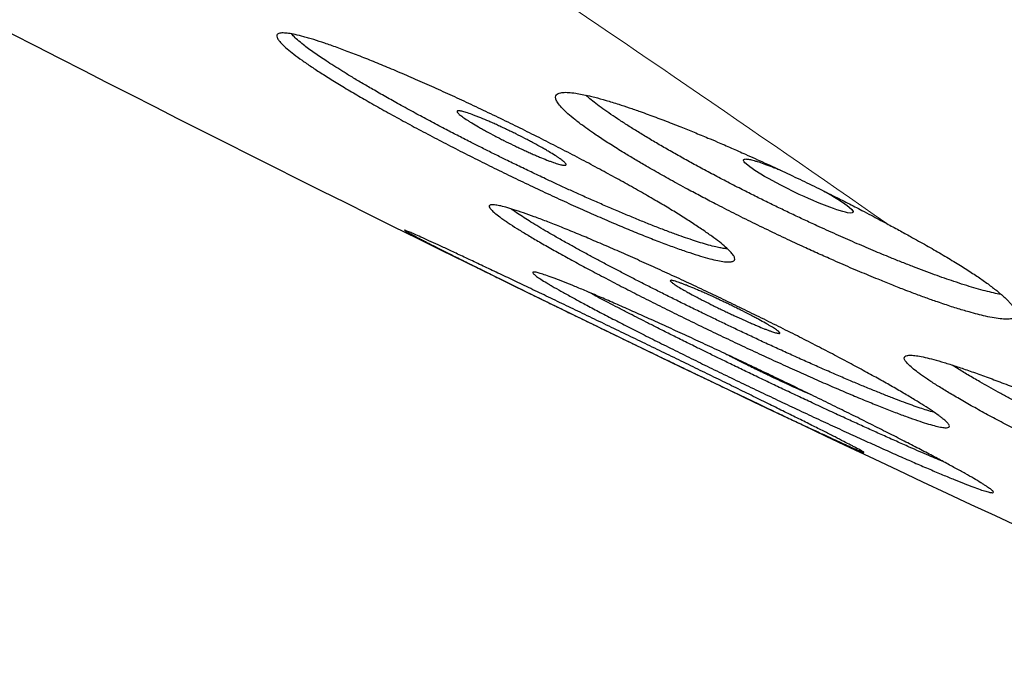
# Model space of a CAD drawing. Header units: millimetres. Extents: x 8 to 587, y 12 to 540.
# Tile 185 of 256: x 478.63 to 486.78, y 168.29 to 173.59. Entities that reach past the tile are written whole.
import ezdxf

# ---------------------------------------------------------------- set-up
doc = ezdxf.new("R2010")
doc.units = ezdxf.units.MM

msp = doc.modelspace()

# ---------------------------------------------------------------- linework, layer by layer
at = {"color": 7, "linetype": 'Continuous', "lineweight": 30, "flags": 128}
msp.add_lwpolyline([(485.2854, 172.1744), (485.3007, 172.1661), (485.3634, 172.1305), (485.3922, 172.1133), (485.4192, 172.0966), (485.464, 172.0668), (485.4827, 172.0532), (485.4988, 172.0406), (485.521, 172.0199), (485.5277, 172.0114), (485.5313, 172.0042), (485.5288, 171.9946), (485.5229, 171.9921), (485.5136, 171.9911), (485.4865, 171.9937), (485.4684, 171.9974), (485.4473, 172.0028), (485.3982, 172.0176), (485.3698, 172.0272), (485.3389, 172.0384), (485.2731, 172.0639), (485.2375, 172.0785), (485.2002, 172.0943), (485.1632, 172.1104), (485.1254, 172.1274), (485.0864, 172.1455), (485.047, 172.1642), (484.9716, 172.2013), (484.9343, 172.2204), (484.8975, 172.2397), (484.8306, 172.2763), (484.7992, 172.2943), (484.7693, 172.312), (484.7184, 172.3439), (484.6962, 172.3588), (484.6765, 172.3729), (484.6469, 172.3967), (484.6363, 172.4069), (484.6287, 172.4159), (484.624, 172.4247), (484.6239, 172.4314), (484.6239, 172.4314)], dxfattribs=at)
at = {"color": 7, "linetype": 'Continuous', "lineweight": 30}
msp.add_arc((583.1678, 376.6034), 228.4777, 238.652068, 245.747895, dxfattribs=at)
at = {"color": 252, "linetype": 'Continuous', "lineweight": 0}
msp.add_arc((354.8491, -15.949), 228.9967, 55.117887, 56.124106, dxfattribs=at)
for points, knots in [([(436.3633, 210.51), (436.3681, 210.517), (436.3789, 210.5324), (436.41, 210.5475), (436.4537, 210.557), (436.5097, 210.5588), (436.577, 210.5533), (436.6556, 210.5406), (436.7451, 210.5208), (436.8461, 210.494), (436.9555, 210.4608), (437.0726, 210.422), (437.1962, 210.3781), (437.3295, 210.3281), (437.4723, 210.2721), (437.6246, 210.2101), (437.7865, 210.142), (437.9634, 210.0655), (438.1566, 209.9799), (438.3671, 209.8843), (438.5888, 209.7817), (438.8216, 209.6719), (439.0654, 209.555), (439.3202, 209.4311), (439.5858, 209.3002), (439.8621, 209.1624), (440.149, 209.0178), (440.4448, 208.8672), (440.7489, 208.7108), (441.0611, 208.5489), (441.3832, 208.3807), (441.7068, 208.2103), (442.0309, 208.0386), (442.3546, 207.866), (442.6864, 207.6881), (443.0261, 207.505), (443.3736, 207.3167), (443.7288, 207.1233), (444.1037, 206.9182), (444.499, 206.7009), (444.9156, 206.4709), (445.341, 206.235), (445.7749, 205.9933), (446.2173, 205.7459), (446.6679, 205.4929), (447.1266, 205.2344), (447.5932, 204.9705), (448.0675, 204.7012), (448.5465, 204.4284), (449.0299, 204.1523), (449.5174, 203.8729), (450.0116, 203.5889), (450.4999, 203.3073), (450.9817, 203.0288), (451.4563, 202.7538), (451.9361, 202.4751), (452.421, 202.1927), (452.9107, 201.9068), (453.4052, 201.6175), (453.921, 201.3151), (454.4583, 200.9992), (455.0176, 200.6697), (455.5819, 200.3365), (456.1509, 199.9996), (456.7244, 199.6594), (457.3023, 199.3158), (457.8842, 198.969), (458.4701, 198.6192), (459.0596, 198.2664), (459.649, 197.9129), (460.238, 197.559), (460.8264, 197.2047), (461.4175, 196.8481), (461.9964, 196.4982), (462.5625, 196.1553), (463.1157, 195.8198), (463.6705, 195.4826), (464.2267, 195.144), (464.7841, 194.8041), (465.3426, 194.4629), (465.9207, 194.1091), (466.5182, 193.7428), (467.135, 193.3639), (467.7523, 192.9841), (468.3698, 192.6035), (468.9872, 192.2221), (469.6043, 191.8403), (470.2209, 191.458), (470.8368, 191.0755), (471.4518, 190.6929), (472.0618, 190.3125), (472.6669, 189.9347), (473.2667, 189.5594), (473.8646, 189.1846), (474.4458, 188.8196), (475.0102, 188.4646), (475.5577, 188.1195), (476.103, 187.7753), (476.6459, 187.432), (477.1861, 187.0897), (477.7236, 186.7486), (478.276, 186.3974), (478.8427, 186.0364), (479.4232, 185.6659), (479.9995, 185.2973), (480.5714, 184.9307), (481.1387, 184.5664), (481.7012, 184.2044), (482.2586, 183.8448), (482.8108, 183.4879), (483.3575, 183.1337), (483.8954, 182.7844), (484.4243, 182.4402), (484.9441, 182.101), (485.458, 181.765), (485.953, 181.4405), (486.4296, 181.1274), (486.8882, 180.8254), (487.341, 180.5264), (487.7878, 180.2307), (488.2287, 179.9382), (488.6633, 179.6491), (489.1059, 179.3539), (489.5556, 179.0532), (490.0113, 178.7474), (490.4589, 178.4462), (490.8982, 178.1496), (491.329, 177.8577), (491.7512, 177.5706), (492.1645, 177.2885), (492.5689, 177.0115), (492.9642, 176.7396), (493.348, 176.4745), (493.7202, 176.2163), (494.081, 175.965), (494.4325, 175.7189), (494.7661, 175.4843), (495.0824, 175.2607), (495.3821, 175.0478), (495.6735, 174.8397), (495.9563, 174.6365), (496.2306, 174.4384), (496.4962, 174.2453), (496.7617, 174.051), (497.0258, 173.8563), (497.2875, 173.6619), (497.5382, 173.4739), (497.778, 173.2923), (498.0067, 173.1173), (498.2243, 172.9489), (498.4307, 172.7872), (498.6257, 172.6323), (498.8094, 172.4841), (498.9806, 172.3436), (499.1396, 172.2108), (499.2864, 172.0854), (499.422, 171.9668), (499.5433, 171.8578), (499.6511, 171.7578), (499.7464, 171.6663), (499.832, 171.5807), (499.9078, 171.5011), (499.9737, 171.4274), (500.0299, 171.3598), (500.0778, 171.2961), (500.1162, 171.237), (500.1438, 171.1835), (500.1598, 171.1372), (500.1627, 171.0989), (500.1591, 171.0745), (500.1508, 171.0652), (500.1495, 171.0638)], [0, 0, 0, 0, 0.0050346, 0.0111946, 0.0173545, 0.0235144, 0.0296743, 0.0357242, 0.0417741, 0.0478241, 0.053874, 0.0594739, 0.0650739, 0.0706738, 0.0762737, 0.0818737, 0.0874736, 0.0930735, 0.0992335, 0.1053934, 0.1115533, 0.1177132, 0.1238731, 0.130033, 0.136193, 0.1423529, 0.1485128, 0.1546727, 0.1607226, 0.1667725, 0.1728225, 0.1788724, 0.1844723, 0.1900723, 0.1956722, 0.2012721, 0.2068721, 0.212472, 0.2180719, 0.2242319, 0.2303918, 0.2365517, 0.2427116, 0.2488715, 0.2550314, 0.2611914, 0.2673513, 0.2735112, 0.2796711, 0.285721, 0.2917709, 0.2978209, 0.3038708, 0.3094707, 0.3150707, 0.3206706, 0.3262705, 0.3318705, 0.3374704, 0.3430703, 0.3492303, 0.3553902, 0.3615501, 0.36771, 0.3738699, 0.3800298, 0.3861898, 0.3923497, 0.3985096, 0.4046695, 0.4107194, 0.4167693, 0.4228193, 0.4288692, 0.4344691, 0.4400691, 0.445669, 0.4512689, 0.4568689, 0.4624688, 0.4680687, 0.4742287, 0.4803886, 0.4865485, 0.4927084, 0.4988683, 0.5050282, 0.5111882, 0.5173481, 0.523508, 0.5296679, 0.5357178, 0.5417677, 0.5478177, 0.5538676, 0.5594675, 0.5650675, 0.5706674, 0.5762673, 0.5818673, 0.5874672, 0.5930671, 0.5992271, 0.605387, 0.6115469, 0.6177068, 0.6238667, 0.6300266, 0.6361866, 0.6423465, 0.6485064, 0.6546663, 0.6607162, 0.6667661, 0.6728161, 0.678866, 0.6844659, 0.6900659, 0.6956658, 0.7012657, 0.7068657, 0.7124656, 0.7180655, 0.7242255, 0.7303854, 0.7365453, 0.7427052, 0.7488651, 0.755025, 0.761185, 0.7673449, 0.7735048, 0.7796647, 0.7857146, 0.7917645, 0.7978145, 0.8038644, 0.8094643, 0.8150643, 0.8206642, 0.8262641, 0.8318641, 0.837464, 0.8430639, 0.8492239, 0.8553838, 0.8615437, 0.8677036, 0.8738635, 0.8800234, 0.8861834, 0.8923433, 0.8985032, 0.9046631, 0.910713, 0.9167629, 0.9228129, 0.9288628, 0.9344627, 0.9400627, 0.9456626, 0.9512625, 0.9568625, 0.9624624, 0.9680623, 0.9742223, 0.9803822, 0.9865421, 0.992702, 0.9988619, 1, 1, 1, 1]), ([(500.0708, 170.9363), (500.0717, 170.9372), (500.0822, 170.9474), (500.0847, 170.9777), (500.0768, 171.0285), (500.0478, 171.0927), (499.9997, 171.1688), (499.9321, 171.2569), (499.8451, 171.3568), (499.7389, 171.4685), (499.6134, 171.5919), (499.4689, 171.7267), (499.3055, 171.873), (499.1233, 172.0306), (498.9224, 172.1995), (498.7027, 172.3796), (498.466, 172.5696), (498.2128, 172.7692), (497.9434, 172.9781), (497.6567, 173.1974), (497.3506, 173.4284), (497.025, 173.6713), (496.6796, 173.9262), (496.3169, 174.1913), (495.937, 174.4664), (495.5402, 174.7514), (495.1267, 175.0461), (494.6971, 175.3501), (494.2518, 175.6631), (493.7909, 175.9851), (493.3145, 176.3159), (492.8228, 176.6554), (492.3192, 177.0014), (491.8043, 177.3534), (491.2787, 177.711), (490.7395, 178.0762), (490.1834, 178.4514), (489.6103, 178.8364), (489.0204, 179.2311), (488.4177, 179.6329), (487.8027, 180.0413), (487.1758, 180.4562), (486.5372, 180.8774), (485.888, 181.3042), (485.2285, 181.7363), (484.5591, 182.1736), (483.8797, 182.616), (483.1909, 183.0633), (482.4971, 183.5125), (481.7989, 183.9632), (481.097, 184.4152), (480.3875, 184.8708), (479.666, 185.3329), (478.9328, 185.8014), (478.188, 186.2759), (477.4372, 186.7531), (476.6807, 187.2327), (475.9191, 187.7144), (475.1527, 188.1979), (474.3826, 188.6825), (473.6093, 189.168), (472.8333, 189.654), (472.0545, 190.1406), (471.2733, 190.6276), (470.4949, 191.1116), (469.7198, 191.5925), (468.9485, 192.07), (468.1767, 192.5466), (467.3996, 193.0254), (466.6178, 193.506), (465.8317, 193.988), (465.047, 194.4681), (464.2642, 194.9458), (463.4838, 195.4209), (462.7062, 195.8931), (461.9326, 196.3618), (461.1633, 196.8267), (460.3988, 197.2875), (459.6391, 197.7442), (458.8845, 198.1967), (458.14, 198.642), (457.4059, 199.0798), (456.6826, 199.5101), (455.966, 199.9351), (455.2517, 200.3577), (454.5403, 200.7772), (453.8325, 201.1934), (453.1334, 201.6032), (452.4434, 202.0064), (451.7632, 202.4025), (451.0923, 202.7919), (450.6538, 203.0453), (450.4346, 203.172)], [0, 0, 0, 0, 0.001051, 0.012113, 0.023174, 0.034461, 0.045747, 0.057034, 0.068321, 0.079608, 0.090895, 0.102182, 0.113444, 0.124706, 0.135968, 0.147231, 0.158493, 0.169554, 0.180615, 0.191676, 0.202737, 0.214024, 0.225311, 0.236598, 0.247885, 0.259172, 0.270458, 0.281745, 0.293008, 0.30427, 0.315532, 0.326794, 0.338056, 0.349118, 0.360179, 0.37124, 0.382301, 0.393588, 0.404875, 0.416162, 0.427448, 0.438735, 0.450022, 0.461309, 0.472571, 0.483833, 0.495096, 0.506358, 0.51762, 0.528681, 0.539742, 0.550804, 0.561865, 0.573152, 0.584438, 0.595725, 0.607012, 0.618299, 0.629586, 0.640873, 0.652135, 0.663397, 0.674659, 0.685922, 0.697184, 0.708245, 0.719306, 0.730367, 0.741428, 0.752715, 0.764002, 0.775289, 0.786576, 0.797863, 0.809149, 0.820436, 0.831699, 0.842961, 0.854223, 0.865485, 0.876747, 0.887809, 0.89887, 0.909931, 0.920992, 0.932279, 0.943566, 0.954853, 0.966139, 0.977426, 0.988713, 1, 1, 1, 1])]:
    msp.add_open_spline(points, degree=3, knots=knots, dxfattribs=at)
at = {"color": 7, "linetype": 'Continuous', "lineweight": 30}
for points, knots in [([(500.0719, 170.9364), (500.0739, 170.9398), (500.0779, 170.9465), (500.0824, 170.9565), (500.0859, 170.9658), (500.0885, 170.9743), (500.0903, 170.9821), (500.0914, 170.989), (500.0922, 170.9953), (500.0926, 171.0007), (500.0928, 171.0053), (500.0928, 171.009), (500.0928, 171.0125), (500.0926, 171.017), (500.0922, 171.0231), (500.0914, 171.0308), (500.09, 171.0393), (500.0881, 171.0487), (500.0856, 171.0588), (500.0826, 171.0689), (500.0794, 171.0785), (500.0761, 171.0873), (500.0729, 171.0953), (500.0698, 171.1024), (500.067, 171.1089), (500.064, 171.1151), (500.0607, 171.1219), (500.0565, 171.1302), (500.0512, 171.1402), (500.0445, 171.1522), (500.0369, 171.1652), (500.0226, 171.1885), (500.0059, 171.2134), (499.9869, 171.2398), (499.9747, 171.2562), (499.9624, 171.2724), (499.9502, 171.2879), (499.9386, 171.3023), (499.9277, 171.3156), (499.9172, 171.3283), (499.9062, 171.3413), (499.8943, 171.3552), (499.8813, 171.3701), (499.8672, 171.386), (499.8435, 171.4125), (499.8087, 171.4503), (499.758, 171.5033), (499.7003, 171.5618), (499.6349, 171.6259), (499.5546, 171.7024), (499.4563, 171.7934), (499.3364, 171.9011), (499.2062, 172.0149), (499.0658, 172.1349), (498.9152, 172.261), (498.7575, 172.3907), (498.5934, 172.5235), (498.4237, 172.6589), (498.2451, 172.7997), (498.0577, 172.9457), (497.8603, 173.0979), (497.6528, 173.2563), (497.435, 173.421), (497.2083, 173.5909), (496.9728, 173.7661), (496.7285, 173.9464), (496.4755, 174.1318), (496.2051, 174.3286), (495.9165, 174.5374), (495.6086, 174.7586), (495.2906, 174.9858), (494.9627, 175.2187), (494.6248, 175.4573), (494.2771, 175.7016), (493.9198, 175.9515), (493.553, 176.2068), (493.1768, 176.4674), (492.7937, 176.7317), (492.4041, 176.9995), (492.0082, 177.2705), (491.6038, 177.5463), (491.2013, 177.8198), (490.8015, 178.0906), (490.4052, 178.3582), (490.0022, 178.6295), (489.5925, 178.9046), (489.1762, 179.1832), (488.7536, 179.4654), (488.3104, 179.7605), (487.8461, 180.0688), (487.36, 180.3907), (486.8668, 180.7164), (486.3667, 181.0458), (485.8599, 181.3788), (485.3466, 181.7152), (484.8269, 182.055), (484.3011, 182.3979), (483.7693, 182.7439), (483.235, 183.0908), (482.6985, 183.4383), (482.16, 183.7864), (481.6166, 184.1368), (481.082, 184.4809), (480.5568, 184.8183), (480.0415, 185.1486), (479.5225, 185.4807), (479.0002, 185.8144), (478.4745, 186.1495), (477.9457, 186.486), (477.3962, 186.8351), (476.8258, 187.1968), (476.2344, 187.571), (475.6401, 187.9464), (475.043, 188.3229), (474.4434, 188.7002), (473.8415, 189.0782), (473.2374, 189.4569), (472.6316, 189.836), (472.0241, 190.2154), (471.4188, 190.5927), (470.8159, 190.9679), (470.2158, 191.3406), (469.615, 191.7132), (469.0285, 192.0761), (468.4567, 192.4294), (467.8998, 192.7729), (467.3429, 193.1158), (466.7863, 193.458), (466.2301, 193.7993), (465.6746, 194.1397), (465.1013, 194.4903), (464.5106, 194.851), (463.9027, 195.2214), (463.2965, 195.5901), (462.6921, 195.957), (462.0897, 196.322), (461.4896, 196.6849), (460.8919, 197.0456), (460.297, 197.4039), (459.705, 197.7598), (459.1196, 198.1109), (458.541, 198.4573), (457.9693, 198.7988), (457.4013, 199.1375), (456.8511, 199.4648), (456.3186, 199.7809), (455.8036, 200.086), (455.2925, 200.3883), (454.7852, 200.6876), (454.2821, 200.9838), (453.7832, 201.2769), (453.2723, 201.5764), (452.7499, 201.8819), (452.2169, 202.1928), (451.6898, 202.4995), (451.1688, 202.8018), (450.6541, 203.0996), (450.1459, 203.3929), (449.6444, 203.6814), (449.1498, 203.9652), (448.6622, 204.244), (448.1846, 204.5162), (447.7172, 204.7818), (447.2598, 205.0408), (446.8099, 205.2947), (446.3786, 205.5373), (445.9653, 205.7688), (445.5697, 205.9897), (445.181, 206.2058), (444.7993, 206.4173), (444.4247, 206.624), (444.0574, 206.8258), (443.6855, 207.0292), (443.3099, 207.2336), (442.9318, 207.4384), (442.563, 207.6369), (442.2037, 207.8292), (441.854, 208.0152), (441.514, 208.1948), (441.1839, 208.3679), (440.8638, 208.5344), (440.5537, 208.6944), (440.2557, 208.8468), (439.9695, 208.9918), (439.6951, 209.1294), (439.4308, 209.2604), (439.1798, 209.3834), (438.9417, 209.4984), (438.7162, 209.6059), (438.5005, 209.707), (438.2946, 209.8019), (438.0987, 209.8905), (437.9162, 209.9711), (437.7465, 210.0442), (437.5892, 210.1102), (437.4408, 210.1705), (437.3014, 210.2251), (437.1928, 210.2658), (437.1104, 210.2955), (437.051, 210.3163), (436.9937, 210.3357), (436.9486, 210.3505), (436.9142, 210.3614), (436.8897, 210.369), (436.8653, 210.3764), (436.8411, 210.3836), (436.8173, 210.3905), (436.7944, 210.3969), (436.773, 210.4028), (436.7532, 210.408), (436.735, 210.4127), (436.7181, 210.4169), (436.7018, 210.4208), (436.6854, 210.4246), (436.6685, 210.4285), (436.6486, 210.4327), (436.6261, 210.4373), (436.6012, 210.4419), (436.5764, 210.446), (436.5543, 210.4492), (436.5348, 210.4516), (436.5183, 210.4534), (436.5032, 210.4547), (436.4907, 210.4555), (436.4805, 210.456), (436.4723, 210.4563), (436.4648, 210.4565), (436.4575, 210.4565), (436.4496, 210.4565), (436.441, 210.4563), (436.4316, 210.4559), (436.4217, 210.4552), (436.4113, 210.4542), (436.4012, 210.4529), (436.3918, 210.4514), (436.3833, 210.4497), (436.3758, 210.4479), (436.3691, 210.4461), (436.3638, 210.4445), (436.3596, 210.4431), (436.3564, 210.4419), (436.3531, 210.4407), (436.3492, 210.4391), (436.3446, 210.4371), (436.3393, 210.4346), (436.3334, 210.4315), (436.327, 210.4276), (436.3201, 210.423), (436.3129, 210.4174), (436.3055, 210.4107), (436.2981, 210.4029), (436.2906, 210.3938), (436.286, 210.3867), (436.2836, 210.3831)], [0, 0, 0, 0, 0.001226, 0.002412, 0.003501, 0.004492, 0.005386, 0.006181, 0.006879, 0.007534, 0.008071, 0.008495, 0.008908, 0.009352, 0.010217, 0.011178, 0.012234, 0.013386, 0.014629, 0.01584, 0.016946, 0.017947, 0.018844, 0.019636, 0.020312, 0.020978, 0.021716, 0.022527, 0.023663, 0.024915, 0.02627, 0.027634, 0.031872, 0.033368, 0.034852, 0.036266, 0.037594, 0.038835, 0.039888, 0.040884, 0.041921, 0.04302, 0.044178, 0.045398, 0.046664, 0.050148, 0.053626, 0.057724, 0.061757, 0.065763, 0.071558, 0.077352, 0.083146, 0.08894, 0.094734, 0.100528, 0.105991, 0.111453, 0.116916, 0.122379, 0.127842, 0.133404, 0.138966, 0.144528, 0.15009, 0.155652, 0.161214, 0.166776, 0.172894, 0.179012, 0.18513, 0.191248, 0.197366, 0.203484, 0.209602, 0.21572, 0.221838, 0.227956, 0.233965, 0.239974, 0.245983, 0.251991, 0.257553, 0.263115, 0.268677, 0.274239, 0.2798, 0.285362, 0.290924, 0.297042, 0.30316, 0.309278, 0.315396, 0.321514, 0.327632, 0.33375, 0.339868, 0.345986, 0.352103, 0.358112, 0.364121, 0.37013, 0.376138, 0.3817, 0.387262, 0.392824, 0.398385, 0.403947, 0.409509, 0.415071, 0.421188, 0.427306, 0.433424, 0.439542, 0.44566, 0.451778, 0.457896, 0.464014, 0.470132, 0.47625, 0.482258, 0.488267, 0.494276, 0.500284, 0.505846, 0.511408, 0.51697, 0.522531, 0.528093, 0.533655, 0.539217, 0.545335, 0.551452, 0.55757, 0.563688, 0.569806, 0.575924, 0.582042, 0.58816, 0.594278, 0.600396, 0.606404, 0.612413, 0.618422, 0.62443, 0.629992, 0.635554, 0.641116, 0.646678, 0.652239, 0.657801, 0.663363, 0.669481, 0.675599, 0.681717, 0.687835, 0.693953, 0.700071, 0.706189, 0.712307, 0.718424, 0.724542, 0.730551, 0.73656, 0.742569, 0.748577, 0.754139, 0.759701, 0.765263, 0.770825, 0.776387, 0.781948, 0.78751, 0.793628, 0.799746, 0.805865, 0.811983, 0.818101, 0.824219, 0.830337, 0.836455, 0.842573, 0.848691, 0.8547, 0.860709, 0.866718, 0.872727, 0.878521, 0.884315, 0.890109, 0.895902, 0.901696, 0.90749, 0.912953, 0.918416, 0.923879, 0.929342, 0.934806, 0.937531, 0.940257, 0.942983, 0.945725, 0.946984, 0.948263, 0.949562, 0.950881, 0.95222, 0.953541, 0.954791, 0.955969, 0.957076, 0.958111, 0.959109, 0.960161, 0.961275, 0.962449, 0.96416, 0.965947, 0.967791, 0.969691, 0.971081, 0.972487, 0.973793, 0.974971, 0.975808, 0.976566, 0.977245, 0.977905, 0.978664, 0.979512, 0.980449, 0.981475, 0.98259, 0.983749, 0.984836, 0.985825, 0.986738, 0.987576, 0.988339, 0.98878, 0.989191, 0.989596, 0.990086, 0.990668, 0.991344, 0.992113, 0.992975, 0.99393, 0.994979, 0.996099, 0.99731, 0.99861, 1, 1, 1, 1]), ([(480.8155, 173.4813), (480.8291, 173.4805), (480.8564, 173.4789), (480.9137, 173.4681), (480.9715, 173.4538), (481.0245, 173.4388), (481.0807, 173.4219), (481.1574, 173.397), (481.26, 173.361), (481.3737, 173.3187), (481.4966, 173.2707), (481.627, 173.2179), (481.7644, 173.1602), (481.8854, 173.108), (481.9859, 173.0637), (482.0868, 173.0187), (482.2147, 172.9607), (482.3717, 172.8878), (482.5056, 172.8243), (482.6143, 172.772), (482.7215, 172.7198), (482.8543, 172.6542), (482.9858, 172.588), (483.0907, 172.5344), (483.1697, 172.4936), (483.2479, 172.4528), (483.349, 172.3995), (483.4712, 172.3341), (483.6124, 172.2568), (483.7256, 172.1934), (483.813, 172.1435), (483.8963, 172.0953), (483.994, 172.0375), (484.102, 171.9715), (484.1843, 171.9193), (484.2453, 171.8794), (484.3014, 171.8417), (484.3638, 171.798), (484.427, 171.7506), (484.4784, 171.7082), (484.5166, 171.6718), (484.5415, 171.6417), (484.5533, 171.6179), (484.5519, 171.6002), (484.5369, 171.5892), (484.5089, 171.585), (484.4682, 171.5872), (484.4142, 171.5962), (484.3477, 171.6119), (484.2697, 171.6339), (484.1807, 171.6622), (484.0798, 171.697), (483.9687, 171.7378), (483.8489, 171.784), (483.7209, 171.8354), (483.6069, 171.8829), (483.5113, 171.9235), (483.4148, 171.9652), (483.2916, 172.0195), (483.1388, 172.0884), (483.0074, 172.1491), (482.8999, 172.1996), (482.7933, 172.2502), (482.6603, 172.3142), (482.5275, 172.3795), (482.4208, 172.4327), (482.3401, 172.4733), (482.2598, 172.5142), (482.1555, 172.5678), (482.0284, 172.6342), (481.88, 172.7132), (481.7597, 172.7787), (481.6658, 172.8307), (481.5759, 172.8811), (481.4692, 172.942), (481.3494, 173.0124), (481.2563, 173.0688), (481.1862, 173.1124), (481.1208, 173.1538), (481.0465, 173.2025), (480.9684, 173.2564), (480.9013, 173.3058), (480.847, 173.3494), (480.8059, 173.387), (480.7777, 173.4186), (480.7624, 173.4443), (480.7609, 173.4611), (480.7677, 173.4714), (480.7784, 173.4773), (480.7937, 173.4809), (480.8082, 173.4812), (480.8155, 173.4813)], [0, 0, 0, 0, 0.013215, 0.026523, 0.040121, 0.046972, 0.053823, 0.067038, 0.080345, 0.093938, 0.107631, 0.120896, 0.134253, 0.147898, 0.154773, 0.161647, 0.174946, 0.188337, 0.202019, 0.208913, 0.215806, 0.229088, 0.242463, 0.249299, 0.256134, 0.263021, 0.269908, 0.28313, 0.296445, 0.310053, 0.316909, 0.323766, 0.336912, 0.350151, 0.36368, 0.370496, 0.377313, 0.3904, 0.403579, 0.417046, 0.430611, 0.443683, 0.456846, 0.470293, 0.483839, 0.496944, 0.51014, 0.523619, 0.537197, 0.55037, 0.563634, 0.577183, 0.590831, 0.604078, 0.617416, 0.631042, 0.637906, 0.64477, 0.658063, 0.671449, 0.685126, 0.692016, 0.698906, 0.712198, 0.725584, 0.732424, 0.739265, 0.746156, 0.753048, 0.766292, 0.779629, 0.793259, 0.800126, 0.806994, 0.820163, 0.833425, 0.846979, 0.853807, 0.860636, 0.873739, 0.886933, 0.900415, 0.913997, 0.927069, 0.940231, 0.953679, 0.967226, 0.975365, 0.983525, 0.991751, 1, 1, 1, 1]), ([(484.4914, 171.6947), (484.4882, 171.6949), (484.4758, 171.6955), (484.4484, 171.6997), (484.4059, 171.708), (484.3524, 171.7212), (484.2889, 171.7392), (484.2198, 171.7608), (484.1479, 171.7849), (484.0675, 171.8134), (483.9782, 171.8464), (483.8808, 171.8841), (483.7807, 171.9241), (483.681, 171.965), (483.5778, 172.0085), (483.474, 172.0531), (483.368, 172.0996), (483.2668, 172.1449), (483.1686, 172.1894), (483.0767, 172.2318), (482.9761, 172.2787), (482.8696, 172.3291), (482.7548, 172.3843), (482.6475, 172.4365), (482.5455, 172.4869), (482.4516, 172.5339), (482.3546, 172.583), (482.2548, 172.6341), (482.1431, 172.6921), (482.0264, 172.7537), (481.901, 172.821), (481.7796, 172.8876), (481.6629, 172.9528), (481.5588, 173.0124), (481.463, 173.0684), (481.3772, 173.1197), (481.3005, 173.1668), (481.2324, 173.2097), (481.1726, 173.2485), (481.1191, 173.2842), (481.0699, 173.3183), (481.0239, 173.3514), (480.9762, 173.3877), (480.9323, 173.4242), (480.9, 173.4541), (480.8889, 173.4681), (480.8853, 173.4727)], [0, 0, 0, 0, 0.0074973, 0.0289081, 0.0503915, 0.0768011, 0.1033466, 0.1275206, 0.1517982, 0.1746086, 0.2011692, 0.2278667, 0.2521796, 0.276597, 0.2995393, 0.3235226, 0.3459366, 0.3684323, 0.3877608, 0.4071417, 0.4250004, 0.449001, 0.4714318, 0.4939451, 0.5132896, 0.5326871, 0.5505618, 0.5721991, 0.5939109, 0.6200455, 0.6463124, 0.6757444, 0.7022096, 0.7288132, 0.7530436, 0.7773806, 0.8002499, 0.8212978, 0.8424156, 0.8617358, 0.8811102, 0.9025584, 0.9240807, 0.9546001, 0.9853343, 1, 1, 1, 1]), ([(486.8838, 171.1466), (486.8829, 171.1433), (486.88, 171.1333), (486.8656, 171.1213), (486.8355, 171.1129), (486.7988, 171.1115), (486.7543, 171.1144), (486.7022, 171.1214), (486.6339, 171.135), (486.5629, 171.1521), (486.4998, 171.1692), (486.4243, 171.1913), (486.3342, 171.2196), (486.2265, 171.256), (486.1213, 171.2935), (486.0322, 171.3265), (485.9406, 171.3615), (485.8468, 171.3983), (485.7257, 171.4471), (485.6123, 171.4942), (485.5084, 171.5385), (485.4288, 171.5729), (485.3362, 171.6136), (485.2301, 171.6611), (485.0968, 171.7219), (484.975, 171.7788), (484.866, 171.8307), (484.7836, 171.8704), (484.6761, 171.923), (484.5439, 171.9888), (484.4016, 172.0615), (484.2741, 172.128), (484.1738, 172.1815), (484.0651, 172.2404), (483.9493, 172.3046), (483.8289, 172.3733), (483.7245, 172.4347), (483.6448, 172.4828), (483.5607, 172.5347), (483.4742, 172.5899), (483.3889, 172.6471), (483.3189, 172.6963), (483.2683, 172.7338), (483.2178, 172.7731), (483.1697, 172.8134), (483.1244, 172.8565), (483.0918, 172.8943), (483.0725, 172.9261), (483.0666, 172.9516), (483.0732, 172.9693), (483.0889, 172.9807), (483.1083, 172.9867), (483.1362, 172.9902), (483.1751, 172.99), (483.2293, 172.9839), (483.2879, 172.9735), (483.3412, 172.9618), (483.4062, 172.9456), (483.4852, 172.9238), (483.5816, 172.8942), (483.6772, 172.8628), (483.759, 172.8344), (483.8545, 172.8001), (483.9653, 172.7588), (484.0937, 172.7087), (484.216, 172.6594), (484.3175, 172.6173), (484.4202, 172.5739), (484.5237, 172.5293), (484.6549, 172.4715), (484.7756, 172.417), (484.8844, 172.3668), (484.967, 172.3283), (485.0754, 172.277), (485.2096, 172.2122), (485.3555, 172.1401), (485.4872, 172.0735), (485.5917, 172.0196), (485.6999, 171.963), (485.7675, 171.9267), (485.81, 171.9039)], [0, 0, 0, 0, 0.0080218, 0.0241316, 0.0404722, 0.0570487, 0.0653768, 0.0815504, 0.0978364, 0.1102129, 0.1226392, 0.1309966, 0.1472648, 0.1636458, 0.1760948, 0.1885939, 0.1970006, 0.209221, 0.2214889, 0.2380704, 0.2464755, 0.254896, 0.2633476, 0.2755658, 0.2878318, 0.3044128, 0.3128189, 0.3212407, 0.3296939, 0.3459551, 0.3623313, 0.3747809, 0.3872823, 0.3956927, 0.4118228, 0.428067, 0.4404162, 0.4528165, 0.4611587, 0.4771715, 0.4932971, 0.5055547, 0.5178626, 0.526142, 0.5421023, 0.5581741, 0.5744767, 0.5908977, 0.6068918, 0.6229967, 0.6352355, 0.6475233, 0.6557876, 0.6718864, 0.6880966, 0.7004148, 0.7127822, 0.7210996, 0.7373299, 0.7536726, 0.7660921, 0.7785614, 0.7869478, 0.8032795, 0.819725, 0.8322241, 0.844774, 0.8532154, 0.8654417, 0.8777158, 0.894307, 0.902718, 0.9111445, 0.9196025, 0.9358983, 0.9523093, 0.9647853, 0.977313, 0.9857411, 1, 1, 1, 1]), ([(486.7576, 171.3172), (486.7515, 171.3182), (486.7274, 171.3221), (486.6778, 171.3331), (486.6087, 171.3504), (486.5332, 171.3716), (486.4521, 171.3963), (486.3701, 171.423), (486.2877, 171.4512), (486.2062, 171.4803), (486.1209, 171.5117), (486.0318, 171.5456), (485.9391, 171.5819), (485.8282, 171.6265), (485.6976, 171.6805), (485.5464, 171.7452), (485.3906, 171.8138), (485.2502, 171.8774), (485.127, 171.9345), (485.022, 171.984), (484.917, 172.0343), (484.8119, 172.0856), (484.707, 172.1376), (484.5956, 172.1939), (484.4796, 172.2535), (484.3599, 172.3164), (484.2453, 172.3779), (484.1354, 172.4382), (484.0294, 172.4978), (483.9276, 172.5564), (483.8304, 172.6139), (483.7404, 172.6688), (483.6571, 172.7212), (483.5799, 172.7716), (483.509, 172.8198), (483.4447, 172.8657), (483.3892, 172.9078), (483.3473, 172.9414), (483.3272, 172.9595), (483.3199, 172.9661)], [0, 0, 0, 0, 0.009873, 0.03915, 0.067905, 0.096792, 0.124738, 0.152805, 0.176588, 0.200445, 0.224312, 0.248253, 0.27249, 0.296805, 0.332526, 0.368499, 0.404763, 0.441291, 0.465109, 0.489001, 0.512906, 0.536888, 0.561168, 0.585528, 0.614861, 0.64368, 0.672635, 0.700662, 0.728816, 0.757915, 0.786499, 0.815217, 0.843005, 0.870917, 0.899835, 0.928239, 0.956775, 0.984386, 1, 1, 1, 1]), ([(482.2734, 172.8365), (482.2773, 172.8359), (482.2852, 172.8348), (482.3009, 172.8312), (482.3194, 172.826), (482.3478, 172.817), (482.3813, 172.8051), (482.4193, 172.7906), (482.46, 172.7742), (482.5045, 172.7555), (482.5516, 172.7348), (482.5881, 172.7183), (482.6254, 172.7011), (482.6631, 172.6833), (482.7017, 172.6648), (482.7528, 172.6397), (482.8034, 172.6141), (482.8524, 172.5886), (482.8998, 172.5634), (482.9447, 172.5387), (482.9859, 172.5152), (483.0243, 172.4927), (483.0584, 172.4718), (483.0872, 172.453), (483.1124, 172.4357), (483.1319, 172.4208), (483.1453, 172.4087), (483.1545, 172.3985), (483.1575, 172.3912), (483.1541, 172.3871), (483.1465, 172.3851), (483.1327, 172.3862), (483.1129, 172.3905), (483.0893, 172.3969), (483.0601, 172.4063), (483.026, 172.4186), (482.9888, 172.4328), (482.9472, 172.4495), (482.9025, 172.4686), (482.8674, 172.4839), (482.8312, 172.5001), (482.7943, 172.517), (482.7562, 172.5349), (482.7052, 172.5593), (482.6539, 172.5846), (482.6037, 172.6101), (482.5545, 172.6356), (482.5072, 172.6609), (482.463, 172.6853), (482.4213, 172.709), (482.3834, 172.7313), (482.3503, 172.7519), (482.3206, 172.771), (482.2963, 172.788), (482.2778, 172.8024), (482.2635, 172.8149), (482.2552, 172.8247), (482.2533, 172.8314), (482.2553, 172.8351), (482.2612, 172.8373), (482.2693, 172.8367), (482.2734, 172.8365)], [0, 0, 0, 0, 0.013233, 0.026558, 0.040174, 0.05389, 0.08052, 0.094036, 0.107747, 0.134471, 0.148035, 0.161796, 0.175101, 0.188498, 0.202188, 0.215979, 0.242706, 0.256273, 0.270041, 0.296638, 0.31014, 0.323842, 0.350287, 0.363711, 0.377333, 0.403671, 0.41704, 0.430604, 0.456926, 0.470285, 0.483838, 0.510242, 0.523642, 0.537235, 0.563781, 0.577254, 0.59092, 0.61761, 0.631157, 0.644899, 0.658201, 0.671596, 0.685282, 0.699069, 0.725822, 0.739402, 0.753183, 0.779826, 0.793351, 0.807077, 0.833567, 0.847015, 0.860661, 0.887024, 0.900406, 0.913984, 0.9403, 0.953657, 0.967208, 0.983516, 1, 1, 1, 1]), ([(484.6239, 172.4314), (484.6264, 172.4339), (484.63, 172.4376), (484.6435, 172.4383), (484.6608, 172.4371), (484.6841, 172.4326), (484.7128, 172.4251), (484.7451, 172.4156), (484.7823, 172.4032), (484.8235, 172.3881), (484.8564, 172.3755), (484.8908, 172.3618), (484.9154, 172.3517), (484.9288, 172.346), (484.9301, 172.3454)], [0, 0, 0, 0, 0.13959, 0.211223, 0.283383, 0.423468, 0.494562, 0.566678, 0.707569, 0.779072, 0.851607, 0.921941, 0.992763, 1, 1, 1, 1]), ([(482.5643, 172.0587), (482.5769, 172.0568), (482.6021, 172.0531), (482.6565, 172.0394), (482.7231, 172.0195), (482.8021, 171.9931), (482.8918, 171.961), (482.9919, 171.9233), (483.1033, 171.8795), (483.2241, 171.8304), (483.3526, 171.7768), (483.4884, 171.7187), (483.6324, 171.6559), (483.782, 171.5893), (483.9354, 171.5199), (484.092, 171.4479), (484.2258, 171.3854), (484.3346, 171.334), (484.4422, 171.2828), (484.5758, 171.2186), (484.7354, 171.1408), (484.8679, 171.0752), (484.9733, 171.0225), (485.0758, 170.9708), (485.2001, 170.9074), (485.3197, 170.8454), (485.413, 170.7965), (485.4821, 170.7599), (485.5494, 170.7239), (485.6349, 170.6778), (485.7354, 170.6226), (485.8471, 170.5599), (485.9326, 170.5106), (485.9961, 170.473), (486.0547, 170.4377), (486.1203, 170.397), (486.1872, 170.3533), (486.2331, 170.3211), (486.2635, 170.2981), (486.2891, 170.2774), (486.3126, 170.2556), (486.3279, 170.2354), (486.3298, 170.2214), (486.3181, 170.214), (486.2933, 170.213), (486.2556, 170.2185), (486.2046, 170.2305), (486.141, 170.2489), (486.0657, 170.2734), (485.9793, 170.3039), (485.8809, 170.3405), (485.7722, 170.3829), (485.6546, 170.4303), (485.5285, 170.4825), (485.3931, 170.54), (485.2509, 170.6018), (485.1036, 170.667), (484.9516, 170.7355), (484.8206, 170.7955), (484.7134, 170.8452), (484.6068, 170.895), (484.4735, 170.958), (484.3127, 171.035), (484.1781, 171.1004), (484.0703, 171.1534), (483.9649, 171.2056), (483.836, 171.2701), (483.7108, 171.3337), (483.6123, 171.3843), (483.5389, 171.4223), (483.467, 171.46), (483.3751, 171.5085), (483.2657, 171.5669), (483.1424, 171.6342), (483.0463, 171.6879), (482.9737, 171.7292), (482.9058, 171.7684), (482.8284, 171.8142), (482.7465, 171.8645), (482.6876, 171.9025), (482.6463, 171.9304), (482.61, 171.9559), (482.5729, 171.984), (482.5411, 172.0118), (482.5223, 172.0338), (482.5179, 172.0474), (482.5222, 172.055), (482.5309, 172.0588), (482.5444, 172.0603), (482.5577, 172.0592), (482.5643, 172.0587)], [0, 0, 0, 0, 0.013157, 0.026406, 0.0399442, 0.0535822, 0.0667391, 0.0799869, 0.0935205, 0.1071525, 0.1203647, 0.133668, 0.1472578, 0.1609464, 0.1742219, 0.1875893, 0.2012462, 0.2081263, 0.2150064, 0.2283058, 0.2416977, 0.2553819, 0.2622762, 0.2691705, 0.2824433, 0.2958089, 0.30264, 0.3094711, 0.3163531, 0.3232351, 0.3364425, 0.3497423, 0.3633346, 0.3701831, 0.3770316, 0.3901637, 0.4033877, 0.4169015, 0.4237102, 0.4305189, 0.4435995, 0.4567712, 0.4702296, 0.483787, 0.496862, 0.5100274, 0.5234774, 0.5370254, 0.5501426, 0.5633501, 0.5768418, 0.5904314, 0.6036203, 0.6169, 0.6304655, 0.6441294, 0.6573886, 0.6707395, 0.6843789, 0.69125, 0.6981211, 0.7114185, 0.7248082, 0.7384895, 0.7453821, 0.7522748, 0.7655609, 0.7789397, 0.7857774, 0.792615, 0.7995035, 0.806392, 0.8196221, 0.8329449, 0.8465606, 0.8534209, 0.8602812, 0.8734356, 0.8866821, 0.9002194, 0.9070399, 0.9138605, 0.9269532, 0.9401371, 0.9536087, 0.9671797, 0.9753295, 0.9835011, 0.9917393, 1, 1, 1, 1]), ([(486.2044, 170.3407), (486.2019, 170.3413), (486.1846, 170.3457), (486.1453, 170.3577), (486.0869, 170.3767), (486.0228, 170.3989), (485.9509, 170.4251), (485.8706, 170.4555), (485.7827, 170.49), (485.6903, 170.5272), (485.5955, 170.5663), (485.4939, 170.609), (485.3855, 170.6555), (485.2714, 170.7052), (485.1556, 170.7565), (485.0404, 170.8082), (484.925, 170.8606), (484.8121, 170.9126), (484.7007, 170.9644), (484.5942, 171.0146), (484.491, 171.0636), (484.3935, 171.1103), (484.2926, 171.1591), (484.1895, 171.2094), (484.0826, 171.2621), (483.9796, 171.3134), (483.8797, 171.3636), (483.7841, 171.4121), (483.6916, 171.4596), (483.6022, 171.506), (483.5142, 171.5521), (483.4277, 171.5979), (483.3414, 171.6442), (483.2569, 171.6903), (483.1702, 171.7381), (483.0844, 171.7865), (483.0027, 171.8336), (482.9291, 171.8771), (482.8646, 171.9164), (482.8057, 171.9534), (482.7541, 171.9876), (482.7187, 172.012), (482.7036, 172.0234), (482.7006, 172.0257)], [0, 0, 0, 0, 0.0046102, 0.033108, 0.059662, 0.0863311, 0.1120656, 0.1404004, 0.1688741, 0.195685, 0.2226131, 0.2485307, 0.2770275, 0.3056643, 0.3326292, 0.3597124, 0.3857799, 0.4112164, 0.4354105, 0.4596898, 0.4813794, 0.5031304, 0.5236118, 0.5477016, 0.5712375, 0.5948522, 0.6172404, 0.6396966, 0.6615541, 0.6832801, 0.7050686, 0.7277523, 0.7505074, 0.7747543, 0.7990889, 0.8274835, 0.8560198, 0.882893, 0.9098866, 0.9358709, 0.9642695, 0.9928108, 1, 1, 1, 1]), ([(485.81, 171.9039), (485.8436, 171.8857), (485.9109, 171.8492), (485.9985, 171.8012), (486.0741, 171.7591), (486.1385, 171.7229), (486.2011, 171.6871), (486.2622, 171.6517), (486.3214, 171.6167), (486.3787, 171.582), (486.4335, 171.5481), (486.4849, 171.5154), (486.5328, 171.4841), (486.5773, 171.454), (486.6192, 171.4248), (486.6585, 171.3963), (486.6951, 171.3685), (486.7288, 171.3417), (486.7594, 171.316), (486.7864, 171.2918), (486.8099, 171.2692), (486.8299, 171.2481), (486.8469, 171.2284), (486.8609, 171.2099), (486.8717, 171.1928), (486.8794, 171.1771), (486.8837, 171.1631), (486.8847, 171.1532), (486.884, 171.1481), (486.8838, 171.1466)], [0, 0, 0, 0, 0.0519308, 0.1040445, 0.1404101, 0.1768387, 0.2134597, 0.2501455, 0.287578, 0.3250804, 0.3627958, 0.4005832, 0.436559, 0.4725974, 0.5088264, 0.5451196, 0.5821477, 0.6192441, 0.656548, 0.6939214, 0.7296565, 0.7654523, 0.801432, 0.8374733, 0.8742181, 0.9110281, 0.9480351, 0.9851083, 1, 1, 1, 1]), ([(481.8469, 171.8391), (481.8571, 171.8349), (481.8775, 171.8263), (481.9245, 171.8056), (481.9838, 171.7789), (482.0557, 171.746), (482.1386, 171.7076), (482.2322, 171.664), (482.3374, 171.6147), (482.4523, 171.5606), (482.5752, 171.5025), (482.7057, 171.4406), (482.8449, 171.3743), (482.9901, 171.305), (483.1396, 171.2334), (483.293, 171.1598), (483.4511, 171.0837), (483.6111, 171.0065), (483.7709, 170.9293), (483.9303, 170.8521), (484.0631, 170.7876), (484.169, 170.7361), (484.2727, 170.6856), (484.399, 170.624), (484.5462, 170.552), (484.6651, 170.4936), (484.7577, 170.4481), (484.8465, 170.4044), (484.9517, 170.3525), (485.0497, 170.3039), (485.1239, 170.2671), (485.1777, 170.2402), (485.229, 170.2146), (485.2925, 170.1828), (485.3644, 170.1466), (485.4391, 170.1086), (485.4917, 170.0815), (485.5277, 170.0628), (485.5587, 170.0465), (485.5889, 170.0302), (485.6123, 170.0169), (485.6206, 170.0111), (485.6204, 170.0098), (485.6155, 170.0107), (485.6013, 170.0159), (485.5711, 170.0285), (485.5274, 170.0476), (485.4708, 170.073), (485.4024, 170.1042), (485.3227, 170.141), (485.2307, 170.1837), (485.1281, 170.2317), (485.0164, 170.2842), (484.896, 170.3411), (484.766, 170.4027), (484.6287, 170.468), (484.4858, 170.5362), (484.3379, 170.6069), (484.1839, 170.6808), (484.0266, 170.7564), (483.8681, 170.8328), (483.7087, 170.9098), (483.5475, 170.9878), (483.3877, 171.0653), (483.2312, 171.1415), (483.0783, 171.216), (482.9534, 171.2771), (482.8554, 171.3251), (482.7608, 171.3715), (482.6475, 171.4272), (482.5188, 171.4907), (482.4176, 171.5407), (482.3408, 171.5789), (482.2684, 171.615), (482.1851, 171.6566), (482.1108, 171.694), (482.0567, 171.7214), (482.0186, 171.7407), (481.9835, 171.7586), (481.9419, 171.7801), (481.8981, 171.8029), (481.8582, 171.8242), (481.8358, 171.8368), (481.8246, 171.8436), (481.8193, 171.8473), (481.8181, 171.8491), (481.8222, 171.8484), (481.8312, 171.8454), (481.8416, 171.8412), (481.8469, 171.8391)], [0, 0, 0, 0, 0.013078, 0.026246, 0.039702, 0.053256, 0.066334, 0.079502, 0.092956, 0.106508, 0.119609, 0.1328, 0.146275, 0.159848, 0.173014, 0.186271, 0.199813, 0.213453, 0.226694, 0.240025, 0.253645, 0.260506, 0.267366, 0.280657, 0.29404, 0.307714, 0.314602, 0.321491, 0.334786, 0.348174, 0.355015, 0.361857, 0.36875, 0.375642, 0.388893, 0.402236, 0.415872, 0.422743, 0.429614, 0.442791, 0.45606, 0.469621, 0.476454, 0.483286, 0.496394, 0.509593, 0.52308, 0.536668, 0.54974, 0.562903, 0.576352, 0.589899, 0.602986, 0.616163, 0.629624, 0.643183, 0.656326, 0.66956, 0.683079, 0.696695, 0.709914, 0.723224, 0.73682, 0.750515, 0.763795, 0.777166, 0.790828, 0.79771, 0.804592, 0.817891, 0.831283, 0.844967, 0.851861, 0.858756, 0.872024, 0.885385, 0.892214, 0.899043, 0.905923, 0.912803, 0.926004, 0.939297, 0.952883, 0.959728, 0.966573, 0.974871, 0.983193, 0.991584, 1, 1, 1, 1]), ([(482.916, 171.4985), (482.9274, 171.4955), (482.9503, 171.4894), (483.001, 171.4723), (483.0641, 171.4492), (483.1396, 171.4198), (483.2261, 171.3849), (483.3231, 171.3445), (483.4315, 171.2984), (483.5495, 171.2473), (483.6754, 171.1918), (483.8088, 171.1324), (483.9506, 171.0683), (484.0983, 171.0009), (484.25, 170.931), (484.4054, 170.8587), (484.5653, 170.7837), (484.7266, 170.7073), (484.8874, 170.6306), (485.0474, 170.5536), (485.1805, 170.489), (485.2865, 170.4373), (485.3899, 170.3866), (485.5156, 170.3245), (485.6617, 170.2517), (485.7794, 170.1924), (485.8708, 170.146), (485.9582, 170.1014), (486.0614, 170.0482), (486.157, 169.9983), (486.2293, 169.9601), (486.2815, 169.9322), (486.3312, 169.9055), (486.3924, 169.8721), (486.4612, 169.834), (486.5322, 169.7934), (486.5815, 169.764), (486.6147, 169.7433), (486.643, 169.725), (486.6699, 169.7061), (486.6891, 169.6895), (486.694, 169.6809), (486.6911, 169.6772), (486.6836, 169.6758), (486.666, 169.678), (486.632, 169.6869), (486.5846, 169.7023), (486.5243, 169.724), (486.4524, 169.7517), (486.3692, 169.785), (486.2739, 169.8243), (486.1681, 169.8691), (486.0533, 169.9186), (485.9299, 169.9727), (485.797, 170.0318), (485.657, 170.0948), (485.5117, 170.1609), (485.3614, 170.23), (485.2053, 170.3024), (485.0463, 170.3769), (484.8864, 170.4524), (484.7259, 170.5288), (484.5912, 170.5935), (484.4831, 170.6457), (484.3772, 170.6972), (484.2473, 170.7606), (484.095, 170.8356), (483.9709, 170.8973), (483.8736, 170.9461), (483.7801, 170.9932), (483.6684, 171.0499), (483.5634, 171.1038), (483.4831, 171.1455), (483.4244, 171.1762), (483.3681, 171.2058), (483.2978, 171.2432), (483.2172, 171.2866), (483.1314, 171.3339), (483.0691, 171.3692), (483.025, 171.3949), (482.986, 171.4182), (482.9455, 171.4435), (482.9097, 171.4678), (482.8907, 171.4831), (482.8823, 171.4922), (482.8792, 171.4978), (482.8804, 171.5016), (482.8868, 171.5032), (482.8981, 171.5024), (482.91, 171.4998), (482.916, 171.4985)], [0, 0, 0, 0, 0.013106, 0.026304, 0.03979, 0.053375, 0.066481, 0.079678, 0.09316, 0.10674, 0.119892, 0.133134, 0.146661, 0.160286, 0.173512, 0.18683, 0.200435, 0.214139, 0.227423, 0.240799, 0.254465, 0.26135, 0.268235, 0.281533, 0.294924, 0.308607, 0.315501, 0.322395, 0.335658, 0.349013, 0.355838, 0.362664, 0.369541, 0.376418, 0.38961, 0.402894, 0.416471, 0.423312, 0.430152, 0.443271, 0.456482, 0.469982, 0.476784, 0.483586, 0.496661, 0.509827, 0.52328, 0.536831, 0.549911, 0.563081, 0.576536, 0.590088, 0.603218, 0.616438, 0.629943, 0.643546, 0.65675, 0.670044, 0.683626, 0.697305, 0.710575, 0.723937, 0.737588, 0.744466, 0.751343, 0.764642, 0.778034, 0.791717, 0.798611, 0.805505, 0.818783, 0.832154, 0.838988, 0.845821, 0.852706, 0.859591, 0.872806, 0.886115, 0.899716, 0.906568, 0.913421, 0.926561, 0.939793, 0.953316, 0.960128, 0.966941, 0.975149, 0.98338, 0.991678, 1, 1, 1, 1]), ([(484.0833, 171.419), (484.09, 171.4167), (484.1035, 171.4119), (484.1273, 171.403), (484.1536, 171.3928), (484.1916, 171.3774), (484.2337, 171.3596), (484.279, 171.3399), (484.3261, 171.319), (484.3756, 171.2965), (484.4263, 171.2729), (484.4648, 171.2547), (484.5031, 171.2363), (484.5411, 171.2178), (484.5792, 171.199), (484.6286, 171.1742), (484.6759, 171.15), (484.72, 171.1267), (484.7617, 171.1044), (484.7994, 171.0835), (484.8323, 171.0646), (484.8616, 171.0472), (484.8855, 171.0321), (484.9034, 171.0197), (484.9171, 171.0092), (484.9247, 171.0015), (484.9258, 170.9968), (484.9227, 170.9942), (484.9132, 170.9946), (484.8976, 170.9982), (484.878, 171.0037), (484.8525, 171.0123), (484.8219, 171.0236), (484.7879, 171.0368), (484.7493, 171.0526), (484.7069, 171.0705), (484.6621, 171.0899), (484.6144, 171.1112), (484.5648, 171.1338), (484.5269, 171.1514), (484.4887, 171.1694), (484.4504, 171.1877), (484.4118, 171.2065), (484.3612, 171.2314), (484.312, 171.2561), (484.2653, 171.2802), (484.2207, 171.3036), (484.1794, 171.3258), (484.1426, 171.3463), (484.109, 171.3654), (484.0804, 171.3826), (484.0576, 171.3972), (484.0388, 171.41), (484.026, 171.4202), (484.0195, 171.4274), (484.0173, 171.4325), (484.0216, 171.4346), (484.032, 171.4337), (484.0439, 171.4312), (484.0604, 171.4267), (484.0756, 171.4216), (484.0833, 171.419)], [0, 0, 0, 0, 0.013233, 0.026558, 0.040174, 0.05389, 0.08052, 0.094036, 0.107747, 0.134471, 0.148035, 0.161796, 0.175101, 0.188498, 0.202188, 0.215979, 0.242706, 0.256273, 0.270041, 0.296638, 0.31014, 0.323842, 0.350287, 0.363711, 0.377333, 0.403671, 0.41704, 0.430604, 0.456926, 0.470285, 0.483838, 0.510242, 0.523642, 0.537235, 0.563781, 0.577254, 0.59092, 0.61761, 0.631157, 0.644899, 0.658201, 0.671596, 0.685282, 0.699069, 0.725822, 0.739402, 0.753183, 0.779826, 0.793351, 0.807077, 0.833567, 0.847015, 0.860661, 0.887024, 0.900406, 0.913984, 0.9403, 0.953657, 0.967208, 0.983516, 1, 1, 1, 1]), ([(486.2838, 169.9309), (486.2644, 169.9391), (486.2243, 169.9559), (486.1561, 169.9851), (486.0802, 170.0179), (485.9911, 170.0568), (485.8904, 170.1013), (485.7808, 170.1503), (485.67, 170.2003), (485.5612, 170.2498), (485.4458, 170.3028), (485.3237, 170.3592), (485.1969, 170.4182), (485.072, 170.4769), (484.9522, 170.5334), (484.8326, 170.5902), (484.7164, 170.6458), (484.6014, 170.7012), (484.495, 170.7527), (484.3947, 170.8015), (484.3032, 170.8463), (484.2056, 170.8943), (484.1052, 170.9441), (484.0004, 170.9963), (483.9055, 171.044), (483.8181, 171.0882), (483.7399, 171.128), (483.6616, 171.1682), (483.5835, 171.2085), (483.4997, 171.2523), (483.4179, 171.2955), (483.3666, 171.3231), (483.342, 171.3363)], [0, 0, 0, 0, 0.0266869, 0.0553855, 0.0871524, 0.1190269, 0.1582103, 0.1975954, 0.2334619, 0.2694822, 0.3033255, 0.342733, 0.3823436, 0.4184162, 0.4546439, 0.488683, 0.5242666, 0.5575218, 0.5908983, 0.6195756, 0.6483306, 0.6748274, 0.7104366, 0.7437168, 0.7771193, 0.8058205, 0.8346001, 0.8611206, 0.8932333, 0.9254568, 0.9642286, 1, 1, 1, 1]), ([(485.1885, 170.4851), (485.1876, 170.4854), (485.1717, 170.492), (485.1433, 170.5042), (485.1039, 170.5215), (485.0617, 170.5403), (485.016, 170.561), (484.968, 170.5831), (484.9186, 170.606), (484.8677, 170.63), (484.8165, 170.6544), (484.7781, 170.6728), (484.7403, 170.6911), (484.7032, 170.7093), (484.6665, 170.7273), (484.6196, 170.7507), (484.5755, 170.773), (484.5354, 170.7936), (484.5014, 170.8113), (484.4811, 170.8222), (484.4687, 170.8289)], [0, 0, 0, 0, 0.005372, 0.095664, 0.141488, 0.187972, 0.278755, 0.324827, 0.371563, 0.462836, 0.509161, 0.556156, 0.601646, 0.647451, 0.694254, 0.741402, 0.83289, 0.879332, 0.926458, 1, 1, 1, 1]), ([(489.7334, 169.0141), (489.7186, 169.0157), (489.689, 169.0188), (489.6292, 169.0309), (489.5579, 169.0487), (489.4737, 169.0728), (489.3774, 169.103), (489.2704, 169.1391), (489.1541, 169.1804), (489.0289, 169.2268), (488.8941, 169.2787), (488.752, 169.3351), (488.6044, 169.3954), (488.4517, 169.4593), (488.3198, 169.5158), (488.2116, 169.5629), (488.1039, 169.6103), (487.9692, 169.6706), (487.8339, 169.7322), (487.725, 169.7826), (487.6424, 169.8211), (487.5601, 169.86), (487.4529, 169.911), (487.3217, 169.9744), (487.1941, 170.0373), (487.0935, 170.0877), (487.0185, 170.1256), (486.9449, 170.1633), (486.8508, 170.212), (486.7388, 170.271), (486.6337, 170.3278), (486.5533, 170.3721), (486.4947, 170.405), (486.4384, 170.437), (486.3683, 170.4777), (486.2881, 170.5256), (486.2029, 170.5788), (486.141, 170.6197), (486.0974, 170.6501), (486.0588, 170.6783), (486.0189, 170.7099), (485.9837, 170.7423), (485.9614, 170.7693), (485.9529, 170.7901), (485.9579, 170.8046), (485.9759, 170.813), (486.0076, 170.8152), (486.0524, 170.811), (486.1097, 170.8005), (486.1791, 170.784), (486.2612, 170.7612), (486.3547, 170.7323), (486.4585, 170.6979), (486.5721, 170.658), (486.6962, 170.6124), (486.8289, 170.5618), (486.9683, 170.5068), (487.1141, 170.4476), (487.2414, 170.3947), (487.3465, 170.3502), (487.4516, 170.3051), (487.5843, 170.2473), (487.7186, 170.1876), (487.8275, 170.1385), (487.9104, 170.1007), (487.9935, 170.0625), (488.1022, 170.0119), (488.2362, 169.9487), (488.368, 169.8854), (488.4725, 169.8344), (488.5509, 169.7958), (488.6283, 169.7573), (488.7155, 169.7134), (488.8116, 169.6644), (488.9154, 169.6105), (489.0161, 169.5574), (489.0797, 169.523), (489.1115, 169.5058)], [0, 0, 0, 0, 0.015599, 0.0313, 0.047316, 0.063441, 0.079912, 0.096501, 0.112647, 0.128904, 0.14551, 0.162236, 0.178493, 0.194863, 0.211587, 0.220012, 0.228437, 0.244738, 0.261152, 0.26954, 0.277929, 0.28638, 0.29483, 0.311086, 0.327456, 0.335823, 0.344191, 0.352621, 0.361051, 0.377193, 0.393448, 0.401758, 0.410067, 0.418439, 0.42681, 0.442821, 0.458944, 0.475422, 0.483724, 0.492027, 0.507947, 0.523978, 0.540359, 0.55686, 0.572768, 0.588787, 0.605151, 0.621634, 0.637615, 0.653705, 0.67014, 0.686693, 0.702798, 0.719012, 0.735574, 0.752256, 0.768484, 0.784823, 0.801515, 0.809923, 0.818332, 0.834628, 0.851038, 0.859423, 0.867809, 0.876256, 0.884703, 0.900983, 0.917376, 0.925755, 0.934134, 0.942576, 0.951017, 0.963141, 0.975313, 0.987631, 1, 1, 1, 1]), ([(489.5327, 169.2673), (489.521, 169.2707), (489.4802, 169.2828), (489.3994, 169.3094), (489.2913, 169.3467), (489.1733, 169.3895), (489.0463, 169.4375), (488.9217, 169.4861), (488.8051, 169.5329), (488.6986, 169.5765), (488.5969, 169.6189), (488.4982, 169.6607), (488.4055, 169.7005), (488.3067, 169.7434), (488.2031, 169.7891), (488.0921, 169.8387), (487.9843, 169.8875), (487.8789, 169.9359), (487.7775, 169.9831), (487.6703, 170.0335), (487.5606, 170.0859), (487.4475, 170.1406), (487.3439, 170.1915), (487.2472, 170.2396), (487.1597, 170.2838), (487.0724, 170.3283), (486.9858, 170.3732), (486.8981, 170.4193), (486.8136, 170.4645), (486.7324, 170.5088), (486.6546, 170.552), (486.5696, 170.6002), (486.4809, 170.6521), (486.4038, 170.6988), (486.3645, 170.7242), (486.3505, 170.7332)], [0, 0, 0, 0, 0.016767, 0.058471, 0.099611, 0.141037, 0.18278, 0.224821, 0.256864, 0.286809, 0.316862, 0.342684, 0.368575, 0.392431, 0.42231, 0.451285, 0.480359, 0.507409, 0.534539, 0.560637, 0.592725, 0.622716, 0.652817, 0.678683, 0.704621, 0.728523, 0.756064, 0.783691, 0.811334, 0.839065, 0.867143, 0.895314, 0.936203, 0.977384, 1, 1, 1, 1])]:
    msp.add_open_spline(points, degree=3, knots=knots, dxfattribs=at)

doc.saveas('drawing.dxf')
